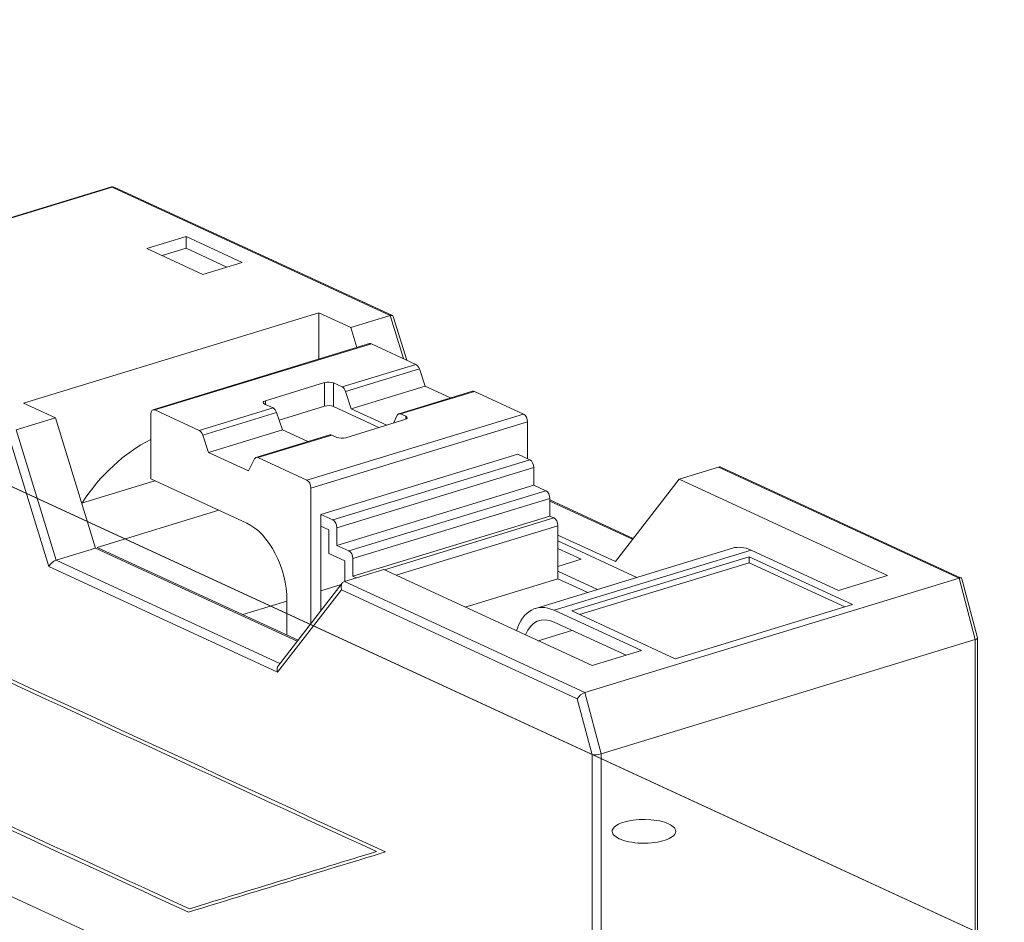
# Model space of a CAD drawing. Header units: inches. Extents: x 511 to 849, y 252 to 484.
# Tile 25 of 235: x 558.44 to 566.2, y 339.06 to 346.16. Entities that reach past the tile are written whole.
import ezdxf

# ---------------------------------------------------------------- set-up
doc = ezdxf.new("R2010")
doc.units = ezdxf.units.IN
doc.header["$MEASUREMENT"] = 0
doc.layers.add('1', color=7, linetype='Continuous')

# ---------------------------------------------------------------- blocks, each defined once
blk = doc.blocks.new('block 2044')
at = {"layer": '1', "color": 155, "lineweight": 18, "true_color": 0x4c7299}
blk.add_lwpolyline([(564.0551, 342.0026), (562.5039, 341.5286)], dxfattribs=at)
blk = doc.blocks.new('block 2045')
at = {"layer": '1', "color": 155, "lineweight": 18, "true_color": 0x4c7299}
blk.add_lwpolyline([(565.9862, 341.2962), (565.8627, 341.7616)], dxfattribs=at)
blk = doc.blocks.new('block 2046')
at = {"layer": '1', "color": 155, "lineweight": 18, "true_color": 0x4c7299}
blk.add_lwpolyline([(560.9824, 341.7286), (560.4792, 341.0802)], dxfattribs=at)
blk = doc.blocks.new('block 2047')
at = {"layer": '1', "color": 155, "lineweight": 18, "true_color": 0x4c7299}
blk.add_lwpolyline([(565.8575, 341.7678), (563.9694, 342.6387)], dxfattribs=at)
blk = doc.blocks.new('block 2048')
at = {"layer": '1', "color": 155, "lineweight": 18, "true_color": 0x4c7299}
blk.add_lwpolyline([(565.9863, 338.0616), (565.9863, 341.2955)], dxfattribs=at)
blk = doc.blocks.new('block 2049')
at = {"layer": '1', "color": 155, "lineweight": 18, "true_color": 0x4c7299}
blk.add_lwpolyline([(560.8843, 342.8951), (560.3026, 342.7173)], dxfattribs=at)
blk = doc.blocks.new('block 2050')
at = {"layer": '1', "color": 155, "lineweight": 18, "true_color": 0x4c7299}
blk.add_lwpolyline([(562.0089, 343.2387), (561.4272, 343.061)], dxfattribs=at)
blk = doc.blocks.new('block 2051')
at = {"layer": '1', "color": 155, "lineweight": 18, "true_color": 0x4c7299}
blk.add_lwpolyline([(561.1965, 343.6135), (559.4901, 343.0921)], dxfattribs=at)
blk = doc.blocks.new('block 2052')
at = {"layer": '1', "color": 155, "lineweight": 18, "true_color": 0x4c7299}
blk.add_lwpolyline([(563.2736, 342.0792), (562.6169, 342.3822)], dxfattribs=at)
blk = doc.blocks.new('block 2053')
at = {"layer": '1', "color": 155, "lineweight": 18, "true_color": 0x4c7299}
blk.add_lwpolyline([(561.4893, 343.4836), (561.3835, 343.8278)], dxfattribs=at)
blk = doc.blocks.new('block 2054')
at = {"layer": '1', "color": 155, "lineweight": 18, "true_color": 0x4c7299}
blk.add_lwpolyline([(561.3779, 343.8342), (559.1911, 344.8429)], dxfattribs=at)
blk = doc.blocks.new('block 2056')
at = {"layer": '1', "color": 155, "lineweight": 18, "true_color": 0x4c7299}
blk.add_lwpolyline([(559.1556, 344.8454), (556.2083, 343.9449)], dxfattribs=at)
blk = doc.blocks.new('block 2596')
at = {"layer": '1', "color": 155, "lineweight": 18, "true_color": 0x4c7299}
blk.add_lwpolyline([(561.4815, 343.0412), (561.4418, 343.0595)], dxfattribs=at)
blk = doc.blocks.new('block 2597')
at = {"layer": '1', "color": 155, "lineweight": 13, "true_color": 0x4c7299}
blk.add_lwpolyline([(562.0235, 343.2372), (561.4418, 343.0595)], dxfattribs=at)
blk = doc.blocks.new('block 2598')
at = {"layer": '1', "color": 155, "lineweight": 18, "true_color": 0x4c7299}
blk.add_lwpolyline([(562.0235, 343.2372), (562.4104, 343.0588)], dxfattribs=at)
blk = doc.blocks.new('block 2599')
at = {"layer": '1', "color": 155, "lineweight": 13, "true_color": 0x4c7299}
blk.add_lwpolyline([(560.704, 342.5374), (562.4104, 343.0588)], dxfattribs=at)
blk = doc.blocks.new('block 2600')
at = {"layer": '1', "color": 155, "lineweight": 18, "true_color": 0x4c7299}
blk.add_lwpolyline([(560.704, 342.5374), (560.3172, 342.7159)], dxfattribs=at)
blk = doc.blocks.new('block 2601')
at = {"layer": '1', "color": 155, "lineweight": 13, "true_color": 0x4c7299}
blk.add_lwpolyline([(560.8989, 342.8936), (560.3172, 342.7159)], dxfattribs=at)
blk = doc.blocks.new('block 2602')
at = {"layer": '1', "color": 155, "lineweight": 18, "true_color": 0x4c7299}
blk.add_lwpolyline([(560.8989, 342.8936), (560.9386, 342.8753)], dxfattribs=at)
blk = doc.blocks.new('block 2603')
at = {"layer": '1', "color": 155, "lineweight": 18, "true_color": 0x4c7299}
blk.add_lwpolyline([(561.0089, 342.8726), (561.4743, 343.0148)], dxfattribs=at)
blk = doc.blocks.new('block 2604')
at = {"layer": '1', "color": 155, "lineweight": 13, "true_color": 0x4c7299}
blk.add_lwpolyline([(560.4649, 343.0707), (559.8832, 342.8929)], dxfattribs=at)
blk = doc.blocks.new('block 2605')
at = {"layer": '1', "color": 155, "lineweight": 13, "true_color": 0x4c7299}
blk.add_lwpolyline([(561.5895, 343.4143), (561.0078, 343.2365)], dxfattribs=at)
blk = doc.blocks.new('block 2606')
at = {"layer": '1', "color": 155, "lineweight": 13, "true_color": 0x4c7299}
blk.add_lwpolyline([(559.8558, 342.9287), (560.4375, 343.1064)], dxfattribs=at)
blk = doc.blocks.new('block 2607')
at = {"layer": '1', "color": 155, "lineweight": 18, "true_color": 0x4c7299}
blk.add_lwpolyline([(559.8558, 342.9287), (559.5047, 343.0907)], dxfattribs=at)
blk = doc.blocks.new('block 2608')
at = {"layer": '1', "color": 155, "lineweight": 13, "true_color": 0x4c7299}
blk.add_lwpolyline([(561.2111, 343.612), (559.5047, 343.0907)], dxfattribs=at)
blk = doc.blocks.new('block 2609')
at = {"layer": '1', "color": 155, "lineweight": 18, "true_color": 0x4c7299}
blk.add_lwpolyline([(561.2111, 343.612), (561.5622, 343.45)], dxfattribs=at)
blk = doc.blocks.new('block 2610')
at = {"layer": '1', "color": 155, "lineweight": 13, "true_color": 0x4c7299}
blk.add_lwpolyline([(560.9805, 343.2723), (561.5622, 343.45)], dxfattribs=at)
blk = doc.blocks.new('block 2611')
at = {"layer": '1', "color": 155, "lineweight": 18, "true_color": 0x4c7299}
blk.add_lwpolyline([(560.9805, 343.2723), (560.9134, 343.3032)], dxfattribs=at)
blk = doc.blocks.new('block 2612')
at = {"layer": '1', "color": 155, "lineweight": 18, "true_color": 0x4c7299}
blk.add_lwpolyline([(560.8431, 343.306), (560.3777, 343.1638)], dxfattribs=at)
blk = doc.blocks.new('block 2613')
at = {"layer": '1', "color": 155, "lineweight": 18, "true_color": 0x4c7299}
blk.add_lwpolyline([(560.3705, 343.1374), (560.4375, 343.1064)], dxfattribs=at)
blk = doc.blocks.new('block 2614')
at = {"layer": '1', "color": 155, "lineweight": 13, "true_color": 0x4c7299}
blk.add_lwpolyline([(562.4419, 342.9979), (560.7356, 342.4765)], dxfattribs=at)
blk = doc.blocks.new('block 2615')
at = {"layer": '1', "color": 155, "lineweight": 18, "true_color": 0x4c7299}
blk.add_lwpolyline([(561.4145, 343.0489), (561.385, 342.9875)], dxfattribs=at)
blk = doc.blocks.new('block 2616')
at = {"layer": '1', "color": 155, "lineweight": 18, "true_color": 0x4c7299}
blk.add_lwpolyline([(561.0533, 343.0997), (561.635, 343.2774)], dxfattribs=at)
blk = doc.blocks.new('block 2617')
at = {"layer": '1', "color": 155, "lineweight": 18, "true_color": 0x4c7299}
blk.add_lwpolyline([(561.5895, 343.4143), (561.635, 343.2774)], dxfattribs=at)
blk = doc.blocks.new('block 2618')
at = {"layer": '1', "color": 155, "lineweight": 18, "true_color": 0x4c7299}
blk.add_lwpolyline([(561.0533, 343.0997), (561.0078, 343.2365)], dxfattribs=at)
blk = doc.blocks.new('block 2619')
at = {"layer": '1', "color": 155, "lineweight": 18, "true_color": 0x4c7299}
blk.add_lwpolyline([(559.9287, 342.7561), (560.5104, 342.9338)], dxfattribs=at)
blk = doc.blocks.new('block 2620')
at = {"layer": '1', "color": 155, "lineweight": 18, "true_color": 0x4c7299}
blk.add_lwpolyline([(559.9287, 342.7561), (559.8832, 342.8929)], dxfattribs=at)
blk = doc.blocks.new('block 2621')
at = {"layer": '1', "color": 155, "lineweight": 18, "true_color": 0x4c7299}
blk.add_lwpolyline([(560.4649, 343.0707), (560.5104, 342.9338)], dxfattribs=at)
blk = doc.blocks.new('block 2622')
at = {"layer": '1', "color": 155, "lineweight": 18, "true_color": 0x4c7299}
blk.add_lwpolyline([(560.2899, 342.7053), (560.2443, 342.6105)], dxfattribs=at)
blk = doc.blocks.new('block 2623')
at = {"layer": '1', "color": 155, "lineweight": 18, "true_color": 0x4c7299}
blk.add_lwpolyline([(561.635, 343.2774), (561.8345, 343.1854)], dxfattribs=at)
blk = doc.blocks.new('block 2624')
at = {"layer": '1', "color": 155, "lineweight": 18, "true_color": 0x4c7299}
blk.add_lwpolyline([(561.3318, 342.9712), (561.0533, 343.0997)], dxfattribs=at)
blk = doc.blocks.new('block 2625')
at = {"layer": '1', "color": 155, "lineweight": 18, "true_color": 0x4c7299}
blk.add_lwpolyline([(560.2443, 342.6105), (559.9287, 342.7561)], dxfattribs=at)
blk = doc.blocks.new('block 2626')
at = {"layer": '1', "color": 155, "lineweight": 18, "true_color": 0x4c7299}
blk.add_lwpolyline([(560.5104, 342.9338), (560.7099, 342.8418)], dxfattribs=at)
blk = doc.blocks.new('block 2627')
at = {"layer": '1', "color": 155, "lineweight": 18, "true_color": 0x4c7299}
blk.add_lwpolyline([(563.605, 341.1328), (565.0011, 341.5594)], dxfattribs=at)
blk = doc.blocks.new('block 2628')
at = {"layer": '1', "color": 155, "lineweight": 18, "true_color": 0x4c7299}
blk.add_lwpolyline([(565.0011, 341.5594), (564.1867, 341.935)], dxfattribs=at)
blk = doc.blocks.new('block 2629')
at = {"layer": '1', "color": 155, "lineweight": 18, "true_color": 0x4c7299}
blk.add_lwpolyline([(564.1867, 341.935), (562.7906, 341.5085)], dxfattribs=at)
blk = doc.blocks.new('block 2630')
at = {"layer": '1', "color": 155, "lineweight": 18, "true_color": 0x4c7299}
blk.add_lwpolyline([(562.7906, 341.5085), (563.605, 341.1328)], dxfattribs=at)
blk = doc.blocks.new('block 2631')
at = {"layer": '1', "color": 155, "lineweight": 18, "true_color": 0x4c7299}
blk.add_lwpolyline([(564.8893, 341.6704), (565.2771, 341.7889)], dxfattribs=at)
blk = doc.blocks.new('block 2632')
at = {"layer": '1', "color": 155, "lineweight": 18, "true_color": 0x4c7299}
blk.add_lwpolyline([(563.9461, 342.6408), (563.6359, 342.546)], dxfattribs=at)
blk = doc.blocks.new('block 2633')
at = {"layer": '1', "color": 155, "lineweight": 13, "true_color": 0x4c7299}
blk.add_lwpolyline([(565.8398, 341.7672), (563.9461, 342.6408)], dxfattribs=at)
blk = doc.blocks.new('block 2634')
at = {"layer": '1', "color": 155, "lineweight": 18, "true_color": 0x4c7299}
blk.add_lwpolyline([(565.8398, 341.7672), (562.8925, 340.8667)], dxfattribs=at)
blk = doc.blocks.new('block 2635')
at = {"layer": '1', "color": 155, "lineweight": 13, "true_color": 0x4c7299}
blk.add_lwpolyline([(560.9988, 341.7403), (562.8925, 340.8667)], dxfattribs=at)
blk = doc.blocks.new('block 2636')
at = {"layer": '1', "color": 155, "lineweight": 18, "true_color": 0x4c7299}
blk.add_lwpolyline([(562.9502, 341.078), (563.338, 341.1965)], dxfattribs=at)
blk = doc.blocks.new('block 2637')
at = {"layer": '1', "color": 155, "lineweight": 13, "true_color": 0x4c7299}
blk.add_lwpolyline([(564.2012, 341.9878), (562.65, 341.5139)], dxfattribs=at)
blk = doc.blocks.new('block 2638')
at = {"layer": '1', "color": 155, "lineweight": 18, "true_color": 0x4c7299}
blk.add_lwpolyline([(564.2012, 341.9878), (564.8893, 341.6704)], dxfattribs=at)
blk = doc.blocks.new('block 2639')
at = {"layer": '1', "color": 155, "lineweight": 18, "true_color": 0x4c7299}
blk.add_lwpolyline([(561.3091, 341.8351), (562.9502, 341.078)], dxfattribs=at)
blk = doc.blocks.new('block 2640')
at = {"layer": '1', "color": 155, "lineweight": 18, "true_color": 0x4c7299}
blk.add_lwpolyline([(563.338, 341.1965), (562.65, 341.5139)], dxfattribs=at)
blk = doc.blocks.new('block 2641')
at = {"layer": '1', "color": 155, "lineweight": 18, "true_color": 0x4c7299}
blk.add_lwpolyline([(565.2771, 341.7889), (563.6359, 342.546)], dxfattribs=at)
blk = doc.blocks.new('block 2642')
at = {"layer": '1', "color": 155, "lineweight": 18, "true_color": 0x4c7299}
blk.add_lwpolyline([(563.1327, 341.8976), (563.6359, 342.546)], dxfattribs=at)
blk = doc.blocks.new('block 2648')
at = {"layer": '1', "color": 155, "lineweight": 13, "true_color": 0x4c7299}
blk.add_lwpolyline([(559.1702, 344.8439), (556.2229, 343.9434)], dxfattribs=at)
blk = doc.blocks.new('block 2649')
at = {"layer": '1', "color": 155, "lineweight": 18, "true_color": 0x4c7299}
blk.add_lwpolyline([(561.3599, 343.8338), (561.0497, 343.739)], dxfattribs=at)
blk = doc.blocks.new('block 2650')
at = {"layer": '1', "color": 155, "lineweight": 18, "true_color": 0x4c7299}
blk.add_lwpolyline([(560.7972, 343.8554), (558.4704, 343.1445)], dxfattribs=at)
blk = doc.blocks.new('block 2651')
at = {"layer": '1', "color": 155, "lineweight": 18, "true_color": 0x4c7299}
blk.add_lwpolyline([(559.8846, 344.1575), (560.1949, 344.2522)], dxfattribs=at)
blk = doc.blocks.new('block 2652')
at = {"layer": '1', "color": 155, "lineweight": 18, "true_color": 0x4c7299}
blk.add_lwpolyline([(560.1949, 344.2522), (559.753, 344.4561)], dxfattribs=at)
blk = doc.blocks.new('block 2653')
at = {"layer": '1', "color": 155, "lineweight": 18, "true_color": 0x4c7299}
blk.add_lwpolyline([(559.753, 344.4561), (559.4428, 344.3613)], dxfattribs=at)
blk = doc.blocks.new('block 2654')
at = {"layer": '1', "color": 155, "lineweight": 18, "true_color": 0x4c7299}
blk.add_lwpolyline([(559.4428, 344.3613), (559.8846, 344.1575)], dxfattribs=at)
blk = doc.blocks.new('block 2655')
at = {"layer": '1', "color": 155, "lineweight": 18, "true_color": 0x4c7299}
blk.add_lwpolyline([(558.4704, 343.1445), (558.7229, 343.0281)], dxfattribs=at)
blk = doc.blocks.new('block 2656')
at = {"layer": '1', "color": 155, "lineweight": 18, "true_color": 0x4c7299}
blk.add_lwpolyline([(561.0497, 343.739), (560.7972, 343.8554)], dxfattribs=at)
blk = doc.blocks.new('block 2657')
at = {"layer": '1', "color": 155, "lineweight": 18, "true_color": 0x4c7299}
blk.add_lwpolyline([(561.0497, 343.739), (561.0976, 343.5833)], dxfattribs=at)
blk = doc.blocks.new('block 2658')
at = {"layer": '1', "color": 155, "lineweight": 13, "true_color": 0x4c7299}
blk.add_lwpolyline([(561.3599, 343.8338), (559.1702, 344.8439)], dxfattribs=at)
blk = doc.blocks.new('block 2660')
at = {"layer": '1', "color": 155, "lineweight": 13, "true_color": 0x4c7299}
blk.add_lwpolyline([(560.9748, 341.6753), (560.4716, 341.0269)], dxfattribs=at)
blk = doc.blocks.new('block 2661')
at = {"layer": '1', "color": 155, "lineweight": 18, "true_color": 0x4c7299}
blk.add_lwpolyline([(558.7229, 343.0281), (558.4126, 342.9333)], dxfattribs=at)
blk = doc.blocks.new('block 2662')
at = {"layer": '1', "color": 155, "lineweight": 18, "true_color": 0x4c7299}
blk.add_lwpolyline([(559.0385, 342.002), (558.7282, 341.9072)], dxfattribs=at)
blk = doc.blocks.new('block 2663')
at = {"layer": '1', "color": 155, "lineweight": 18, "true_color": 0x4c7299}
blk.add_lwpolyline([(559.0385, 342.002), (558.7229, 343.0281)], dxfattribs=at)
blk = doc.blocks.new('block 2664')
at = {"layer": '1', "color": 155, "lineweight": 18, "true_color": 0x4c7299}
blk.add_lwpolyline([(561.3091, 341.8351), (560.9988, 341.7403)], dxfattribs=at)
blk = doc.blocks.new('block 2665')
at = {"layer": '1', "color": 155, "lineweight": 13, "true_color": 0x4c7299}
blk.add_lwpolyline([(562.8332, 340.818), (560.9748, 341.6753)], dxfattribs=at)
blk = doc.blocks.new('block 2666')
at = {"layer": '1', "color": 155, "lineweight": 13, "true_color": 0x4c7299}
blk.add_lwpolyline([(558.6704, 341.8578), (558.3548, 342.8839)], dxfattribs=at)
blk = doc.blocks.new('block 2667')
at = {"layer": '1', "color": 155, "lineweight": 13, "true_color": 0x4c7299}
blk.add_lwpolyline([(558.4126, 342.9333), (558.7282, 341.9072)], dxfattribs=at)
blk = doc.blocks.new('block 2668')
at = {"layer": '1', "color": 155, "lineweight": 13, "true_color": 0x4c7299}
blk.add_lwpolyline([(561.464, 343.4953), (561.3599, 343.8338)], dxfattribs=at)
blk = doc.blocks.new('block 2669')
at = {"layer": '1', "color": 155, "lineweight": 13, "true_color": 0x4c7299}
blk.add_lwpolyline([(565.9678, 341.2846), (565.8398, 341.7672)], dxfattribs=at)
blk = doc.blocks.new('block 2670')
at = {"layer": '1', "color": 155, "lineweight": 18, "true_color": 0x4c7299}
blk.add_lwpolyline([(565.9678, 341.2846), (563.0205, 340.3841)], dxfattribs=at)
blk = doc.blocks.new('block 2671')
at = {"layer": '1', "color": 155, "lineweight": 13, "true_color": 0x4c7299}
blk.add_lwpolyline([(562.8925, 340.8667), (563.0205, 340.3841)], dxfattribs=at)
blk = doc.blocks.new('block 2672')
at = {"layer": '1', "color": 155, "lineweight": 13, "true_color": 0x4c7299}
blk.add_lwpolyline([(562.9502, 340.377), (562.8332, 340.818)], dxfattribs=at)
blk = doc.blocks.new('block 2674')
at = {"layer": '1', "color": 155, "lineweight": 13, "true_color": 0x4c7299}
blk.add_lwpolyline([(560.9079, 342.2248), (562.4591, 342.6988)], dxfattribs=at)
blk = doc.blocks.new('block 2675')
at = {"layer": '1', "color": 155, "lineweight": 18, "true_color": 0x4c7299}
blk.add_lwpolyline([(562.4591, 342.6988), (562.3644, 342.7425)], dxfattribs=at)
blk = doc.blocks.new('block 2676')
at = {"layer": '1', "color": 155, "lineweight": 18, "true_color": 0x4c7299}
blk.add_lwpolyline([(560.8132, 342.2685), (560.9079, 342.2248)], dxfattribs=at)
blk = doc.blocks.new('block 2677')
at = {"layer": '1', "color": 155, "lineweight": 13, "true_color": 0x4c7299}
blk.add_lwpolyline([(562.4906, 342.6379), (560.9394, 342.1639)], dxfattribs=at)
blk = doc.blocks.new('block 2678')
at = {"layer": '1', "color": 155, "lineweight": 18, "true_color": 0x4c7299}
blk.add_lwpolyline([(562.5853, 342.4552), (562.4906, 342.4988)], dxfattribs=at)
blk = doc.blocks.new('block 2679')
at = {"layer": '1', "color": 155, "lineweight": 18, "true_color": 0x4c7299}
blk.add_lwpolyline([(560.9394, 342.0249), (561.0341, 341.9812)], dxfattribs=at)
blk = doc.blocks.new('block 2680')
at = {"layer": '1', "color": 155, "lineweight": 13, "true_color": 0x4c7299}
blk.add_lwpolyline([(561.0341, 341.9812), (562.5853, 342.4552)], dxfattribs=at)
blk = doc.blocks.new('block 2681')
at = {"layer": '1', "color": 155, "lineweight": 13, "true_color": 0x4c7299}
blk.add_lwpolyline([(562.6169, 342.3943), (561.0657, 341.9203)], dxfattribs=at)
blk = doc.blocks.new('block 2682')
at = {"layer": '1', "color": 155, "lineweight": 18, "true_color": 0x4c7299}
blk.add_lwpolyline([(562.6484, 342.2407), (562.6169, 342.2552)], dxfattribs=at)
blk = doc.blocks.new('block 2683')
at = {"layer": '1', "color": 155, "lineweight": 18, "true_color": 0x4c7299}
blk.add_lwpolyline([(561.0657, 341.7813), (561.0925, 341.7689)], dxfattribs=at)
blk = doc.blocks.new('block 2684')
at = {"layer": '1', "color": 155, "lineweight": 13, "true_color": 0x4c7299}
blk.add_lwpolyline([(561.3138, 341.8329), (562.6484, 342.2407)], dxfattribs=at)
blk = doc.blocks.new('block 2685')
at = {"layer": '1', "color": 155, "lineweight": 13, "true_color": 0x4c7299}
blk.add_lwpolyline([(562.68, 342.1798), (561.4058, 341.7905)], dxfattribs=at)
blk = doc.blocks.new('block 2686')
at = {"layer": '1', "color": 155, "lineweight": 13, "true_color": 0x4c7299}
blk.add_lwpolyline([(558.7282, 341.9072), (560.4902, 341.0944)], dxfattribs=at)
blk = doc.blocks.new('block 2687')
at = {"layer": '1', "color": 155, "lineweight": 18, "true_color": 0x4c7299}
blk.add_lwpolyline([(560.6262, 341.2696), (559.0385, 342.002)], dxfattribs=at)
blk = doc.blocks.new('block 2688')
at = {"layer": '1', "color": 155, "lineweight": 13, "true_color": 0x4c7299}
blk.add_lwpolyline([(560.4716, 341.0269), (558.6704, 341.8578)], dxfattribs=at)
blk = doc.blocks.new('block 2689')
at = {"layer": '1', "color": 155, "lineweight": 13, "true_color": 0x4c7299}
blk.add_lwpolyline([(563.2686, 342.0728), (562.6169, 342.3734)], dxfattribs=at)
blk = doc.blocks.new('block 2690')
at = {"layer": '1', "color": 155, "lineweight": 18, "true_color": 0x4c7299}
blk.add_lwpolyline([(562.68, 342.1064), (563.1327, 341.8976)], dxfattribs=at)
blk = doc.blocks.new('block 2691')
at = {"layer": '1', "color": 155, "lineweight": 18, "true_color": 0x4c7299}
blk.add_lwpolyline([(562.68, 341.8595), (562.864, 341.9157)], dxfattribs=at)
blk = doc.blocks.new('block 2692')
at = {"layer": '1', "color": 155, "lineweight": 18, "true_color": 0x4c7299}
blk.add_lwpolyline([(562.864, 341.9157), (562.68, 342.0006)], dxfattribs=at)
blk = doc.blocks.new('block 2693')
at = {"layer": '1', "color": 155, "lineweight": 18, "true_color": 0x4c7299}
blk.add_lwpolyline([(560.009, 342.3019), (559.0511, 342.0093)], dxfattribs=at)
blk = doc.blocks.new('block 2694')
at = {"layer": '1', "color": 155, "lineweight": 18, "true_color": 0x4c7299}
blk.add_lwpolyline([(559.0511, 342.0093), (560.6337, 341.2792)], dxfattribs=at)
blk = doc.blocks.new('block 2695')
at = {"layer": '1', "color": 155, "lineweight": 18, "true_color": 0x4c7299}
blk.add_lwpolyline([(562.9926, 341.678), (562.68, 341.8222)], dxfattribs=at)
blk = doc.blocks.new('block 2696')
at = {"layer": '1', "color": 155, "lineweight": 18, "true_color": 0x4c7299}
blk.add_lwpolyline([(562.68, 341.7627), (562.915, 341.6543)], dxfattribs=at)
blk = doc.blocks.new('block 3361')
at = {"layer": '1', "color": 155, "lineweight": 13, "true_color": 0x4c7299}
blk.add_lwpolyline([(560.9134, 343.1179), (560.9134, 343.3032)], dxfattribs=at)
blk = doc.blocks.new('block 3362')
at = {"layer": '1', "color": 155, "lineweight": 13, "true_color": 0x4c7299}
blk.add_lwpolyline([(561.4815, 343.0175), (561.4815, 343.0412)], dxfattribs=at)
blk = doc.blocks.new('block 3363')
at = {"layer": '1', "color": 155, "lineweight": 13, "true_color": 0x4c7299}
blk.add_lwpolyline([(560.8431, 343.1206), (560.8431, 343.306)], dxfattribs=at)
blk = doc.blocks.new('block 3364')
at = {"layer": '1', "color": 155, "lineweight": 13, "true_color": 0x4c7299}
blk.add_lwpolyline([(560.3777, 343.134), (560.3777, 343.1638)], dxfattribs=at)
blk = doc.blocks.new('block 3365')
at = {"layer": '1', "color": 155, "lineweight": 18, "true_color": 0x4c7299}
blk.add_lwpolyline([(562.4419, 342.7067), (562.4419, 342.9979)], dxfattribs=at)
blk = doc.blocks.new('block 3366')
at = {"layer": '1', "color": 155, "lineweight": 18, "true_color": 0x4c7299}
blk.add_lwpolyline([(560.7356, 341.4105), (560.7356, 342.4765)], dxfattribs=at)
blk = doc.blocks.new('block 3367')
at = {"layer": '1', "color": 155, "lineweight": 18, "true_color": 0x4c7299}
blk.add_lwpolyline([(559.4732, 343.0589), (559.4732, 342.5491)], dxfattribs=at)
blk = doc.blocks.new('block 3368')
at = {"layer": '1', "color": 155, "lineweight": 18, "true_color": 0x4c7299}
blk.add_lwpolyline([(560.8132, 341.5105), (560.8132, 342.1758)], dxfattribs=at)
blk = doc.blocks.new('block 3369')
at = {"layer": '1', "color": 155, "lineweight": 18, "true_color": 0x4c7299}
blk.add_lwpolyline([(561.2713, 342.9528), (560.9134, 343.1179)], dxfattribs=at)
blk = doc.blocks.new('block 3370')
at = {"layer": '1', "color": 155, "lineweight": 18, "true_color": 0x4c7299}
blk.add_lwpolyline([(560.8431, 343.1206), (560.4847, 343.0111)], dxfattribs=at)
blk = doc.blocks.new('block 3371')
at = {"layer": '1', "color": 155, "lineweight": 18, "true_color": 0x4c7299}
blk.add_lwpolyline([(560.8132, 342.1758), (560.8132, 342.2685)], dxfattribs=at)
blk = doc.blocks.new('block 3372')
at = {"layer": '1', "color": 155, "lineweight": 18, "true_color": 0x4c7299}
blk.add_lwpolyline([(560.7972, 343.4915), (560.7972, 343.8554)], dxfattribs=at)
blk = doc.blocks.new('block 3373')
at = {"layer": '1', "color": 155, "lineweight": 18, "true_color": 0x4c7299}
blk.add_lwpolyline([(559.753, 344.3634), (559.753, 344.4561)], dxfattribs=at)
blk = doc.blocks.new('block 3375')
at = {"layer": '1', "color": 155, "lineweight": 18, "true_color": 0x4c7299}
blk.add_lwpolyline([(564.1867, 341.8887), (564.1867, 341.935)], dxfattribs=at)
blk = doc.blocks.new('block 3376')
at = {"layer": '1', "color": 155, "lineweight": 18, "true_color": 0x4c7299}
blk.add_lwpolyline([(564.9406, 341.5409), (564.1867, 341.8887)], dxfattribs=at)
blk = doc.blocks.new('block 3377')
at = {"layer": '1', "color": 155, "lineweight": 18, "true_color": 0x4c7299}
blk.add_lwpolyline([(564.1867, 341.8887), (562.8511, 341.4806)], dxfattribs=at)
blk = doc.blocks.new('block 3378')
at = {"layer": '1', "color": 155, "lineweight": 18, "true_color": 0x4c7299}
blk.add_lwpolyline([(560.8132, 342.2685), (562.3644, 342.7425)], dxfattribs=at)
blk = doc.blocks.new('block 3379')
at = {"layer": '1', "color": 155, "lineweight": 18, "true_color": 0x4c7299}
blk.add_lwpolyline([(563.2172, 341.1596), (562.65, 341.4212)], dxfattribs=at)
blk = doc.blocks.new('block 3381')
at = {"layer": '1', "color": 155, "lineweight": 18, "true_color": 0x4c7299}
blk.add_lwpolyline([(560.074, 344.2153), (559.753, 344.3634)], dxfattribs=at)
blk = doc.blocks.new('block 3383')
at = {"layer": '1', "color": 155, "lineweight": 18, "true_color": 0x4c7299}
blk.add_lwpolyline([(559.753, 344.3634), (559.5636, 344.3055)], dxfattribs=at)
blk = doc.blocks.new('block 3384')
at = {"layer": '1', "color": 155, "lineweight": 18, "true_color": 0x4c7299}
blk.add_lwpolyline([(562.4906, 342.4988), (562.4906, 342.6379)], dxfattribs=at)
blk = doc.blocks.new('block 3385')
at = {"layer": '1', "color": 155, "lineweight": 18, "true_color": 0x4c7299}
blk.add_lwpolyline([(560.9394, 342.1639), (560.9394, 342.0249)], dxfattribs=at)
blk = doc.blocks.new('block 3386')
at = {"layer": '1', "color": 155, "lineweight": 18, "true_color": 0x4c7299}
blk.add_lwpolyline([(560.8132, 342.1758), (560.8763, 342.1467)], dxfattribs=at)
blk = doc.blocks.new('block 3387')
at = {"layer": '1', "color": 155, "lineweight": 18, "true_color": 0x4c7299}
blk.add_lwpolyline([(560.8763, 342.1467), (560.8763, 341.9613)], dxfattribs=at)
blk = doc.blocks.new('block 3388')
at = {"layer": '1', "color": 155, "lineweight": 18, "true_color": 0x4c7299}
blk.add_lwpolyline([(560.9394, 342.0249), (562.4906, 342.4988)], dxfattribs=at)
blk = doc.blocks.new('block 3389')
at = {"layer": '1', "color": 155, "lineweight": 18, "true_color": 0x4c7299}
blk.add_lwpolyline([(562.6169, 342.2552), (562.6169, 342.3943)], dxfattribs=at)
blk = doc.blocks.new('block 3390')
at = {"layer": '1', "color": 155, "lineweight": 18, "true_color": 0x4c7299}
blk.add_lwpolyline([(561.0657, 341.9203), (561.0657, 341.7813)], dxfattribs=at)
blk = doc.blocks.new('block 3391')
at = {"layer": '1', "color": 155, "lineweight": 18, "true_color": 0x4c7299}
blk.add_lwpolyline([(561.0025, 341.9031), (561.0025, 341.7414)], dxfattribs=at)
blk = doc.blocks.new('block 3392')
at = {"layer": '1', "color": 155, "lineweight": 18, "true_color": 0x4c7299}
blk.add_lwpolyline([(560.8763, 341.9613), (561.0025, 341.9031)], dxfattribs=at)
blk = doc.blocks.new('block 3393')
at = {"layer": '1', "color": 155, "lineweight": 18, "true_color": 0x4c7299}
blk.add_lwpolyline([(559.4732, 342.5491), (560.2306, 342.1997)], dxfattribs=at)
blk = doc.blocks.new('block 3394')
at = {"layer": '1', "color": 155, "lineweight": 13, "true_color": 0x4c7299}
blk.add_lwpolyline([(562.5241, 341.2746), (562.791, 341.3561)], dxfattribs=at)
blk = doc.blocks.new('block 3395')
at = {"layer": '1', "color": 155, "lineweight": 13, "true_color": 0x4c7299}
blk.add_lwpolyline([(565.9678, 338.0471), (565.9678, 341.2846)], dxfattribs=at)
blk = doc.blocks.new('block 3396')
at = {"layer": '1', "color": 155, "lineweight": 13, "true_color": 0x4c7299}
blk.add_lwpolyline([(563.0205, 340.3841), (563.0205, 337.1466)], dxfattribs=at)
blk = doc.blocks.new('block 3397')
at = {"layer": '1', "color": 155, "lineweight": 13, "true_color": 0x4c7299}
blk.add_lwpolyline([(562.9502, 337.1493), (562.9502, 340.377)], dxfattribs=at)
blk = doc.blocks.new('block 3398')
at = {"layer": '1', "color": 155, "lineweight": 18, "true_color": 0x4c7299}
blk.add_lwpolyline([(561.0657, 341.7813), (562.6169, 342.2552)], dxfattribs=at)
blk = doc.blocks.new('block 3399')
at = {"layer": '1', "color": 155, "lineweight": 18, "true_color": 0x4c7299}
blk.add_lwpolyline([(562.68, 342.1798), (562.68, 341.7627)], dxfattribs=at)
blk = doc.blocks.new('block 3400')
at = {"layer": '1', "color": 155, "lineweight": 18, "true_color": 0x4c7299}
blk.add_lwpolyline([(560.5462, 341.3196), (560.5462, 341.5907)], dxfattribs=at)
blk = doc.blocks.new('block 3401')
at = {"layer": '1', "color": 155, "lineweight": 18, "true_color": 0x4c7299}
blk.add_lwpolyline([(559.5059, 342.534), (558.9291, 342.3578)], dxfattribs=at)
blk = doc.blocks.new('block 3402')
at = {"layer": '1', "color": 155, "lineweight": 18, "true_color": 0x4c7299}
blk.add_lwpolyline([(563.3028, 341.7728), (562.68, 342.0601)], dxfattribs=at)
blk = doc.blocks.new('block 3403')
at = {"layer": '1', "color": 155, "lineweight": 18, "true_color": 0x4c7299}
blk.add_lwpolyline([(562.68, 341.7627), (561.9497, 341.5396)], dxfattribs=at)
blk = doc.blocks.new('block 3406')
at = {"layer": '1', "color": 155, "lineweight": 18, "true_color": 0x4c7299}
blk.add_lwpolyline([(560.1994, 341.4796), (560.5462, 341.5855)], dxfattribs=at)
blk = doc.blocks.new('block 3407')
at = {"layer": '1', "color": 155, "lineweight": 18, "true_color": 0x4c7299}
blk.add_lwpolyline([(560.8131, 341.6671), (560.9725, 341.7158)], dxfattribs=at)
blk = doc.blocks.new('block 3412')
at = {"layer": '1', "color": 155, "lineweight": 18, "true_color": 0x4c7299}
blk.add_lwpolyline([(562.9502, 337.1493), (555.5649, 340.5561)], dxfattribs=at)
blk = doc.blocks.new('block 3654')
at = {"layer": '1', "color": 18, "lineweight": 13, "true_color": 0x4c0000}
blk.add_lwpolyline([(550.4103, 346.163), (621.8148, 313.2246)], dxfattribs=at)
blk = doc.blocks.new('block 3696')
at = {"layer": '1', "color": 18, "lineweight": 13, "true_color": 0x4c0000}
blk.add_lwpolyline([(550.4103, 346.163), (621.8148, 313.2246)], dxfattribs=at)
blk = doc.blocks.new('block 3868')
at = {"layer": '1', "color": 155, "lineweight": 18, "true_color": 0x4c7299}
blk.add_open_spline([(559.1911, 344.8429), (559.18, 344.8481), (559.1673, 344.8489), (559.1556, 344.8454)], degree=3, dxfattribs=at)
blk = doc.blocks.new('block 3968')
at = {"layer": '1', "color": 155, "lineweight": 18, "true_color": 0x4c7299}
blk.add_open_spline([(559.5047, 343.0907), (559.4873, 343.0987), (559.4732, 343.0845), (559.4732, 343.0589)], degree=3, dxfattribs=at)
blk = doc.blocks.new('block 4072')
at = {"layer": '1', "color": 155, "lineweight": 18, "true_color": 0x4c7299}
blk.add_open_spline([(560.9386, 342.8753), (560.956, 342.8673), (560.9875, 342.866), (561.0089, 342.8726)], degree=3, dxfattribs=at)
blk = doc.blocks.new('block 4073')
at = {"layer": '1', "color": 155, "lineweight": 18, "true_color": 0x4c7299}
blk.add_open_spline([(561.4743, 343.0148), (561.4957, 343.0213), (561.4989, 343.0331), (561.4815, 343.0412)], degree=3, dxfattribs=at)
blk = doc.blocks.new('block 4074')
at = {"layer": '1', "color": 155, "lineweight": 18, "true_color": 0x4c7299}
blk.add_open_spline([(560.3172, 342.7159), (560.3059, 342.7211), (560.2955, 342.717), (560.2899, 342.7053)], degree=3, dxfattribs=at)
blk = doc.blocks.new('block 4075')
at = {"layer": '1', "color": 155, "lineweight": 18, "true_color": 0x4c7299}
blk.add_open_spline([(560.8989, 342.8936), (560.8938, 342.8959), (560.8888, 342.8965), (560.8843, 342.8951)], degree=3, dxfattribs=at)
blk = doc.blocks.new('block 4076')
at = {"layer": '1', "color": 155, "lineweight": 18, "true_color": 0x4c7299}
blk.add_open_spline([(559.8832, 342.8929), (559.8775, 342.9099), (559.8671, 342.9235), (559.8558, 342.9287)], degree=3, dxfattribs=at)
blk = doc.blocks.new('block 4077')
at = {"layer": '1', "color": 155, "lineweight": 18, "true_color": 0x4c7299}
blk.add_open_spline([(560.4649, 343.0707), (560.4592, 343.0876), (560.4488, 343.1012), (560.4375, 343.1064)], degree=3, dxfattribs=at)
blk = doc.blocks.new('block 4078')
at = {"layer": '1', "color": 155, "lineweight": 18, "true_color": 0x4c7299}
blk.add_open_spline([(561.5895, 343.4143), (561.5839, 343.4312), (561.5734, 343.4448), (561.5622, 343.45)], degree=3, dxfattribs=at)
blk = doc.blocks.new('block 4079')
at = {"layer": '1', "color": 155, "lineweight": 18, "true_color": 0x4c7299}
blk.add_open_spline([(561.0078, 343.2365), (561.0021, 343.2535), (560.9917, 343.2671), (560.9805, 343.2723)], degree=3, dxfattribs=at)
blk = doc.blocks.new('block 4080')
at = {"layer": '1', "color": 155, "lineweight": 18, "true_color": 0x4c7299}
blk.add_open_spline([(560.9134, 343.3032), (560.896, 343.3113), (560.8645, 343.3125), (560.8431, 343.306)], degree=3, dxfattribs=at)
blk = doc.blocks.new('block 4081')
at = {"layer": '1', "color": 155, "lineweight": 18, "true_color": 0x4c7299}
blk.add_open_spline([(560.3777, 343.1638), (560.3563, 343.1572), (560.3531, 343.1454), (560.3705, 343.1374)], degree=3, dxfattribs=at)
blk = doc.blocks.new('block 4082')
at = {"layer": '1', "color": 155, "lineweight": 18, "true_color": 0x4c7299}
blk.add_open_spline([(562.0235, 343.2372), (562.0185, 343.2396), (562.0134, 343.2401), (562.0089, 343.2387)], degree=3, dxfattribs=at)
blk = doc.blocks.new('block 4083')
at = {"layer": '1', "color": 155, "lineweight": 18, "true_color": 0x4c7299}
blk.add_open_spline([(561.4418, 343.0595), (561.4306, 343.0647), (561.4201, 343.0607), (561.4145, 343.0489)], degree=3, dxfattribs=at)
blk = doc.blocks.new('block 4084')
at = {"layer": '1', "color": 155, "lineweight": 18, "true_color": 0x4c7299}
blk.add_open_spline([(562.4419, 342.9979), (562.4419, 343.0235), (562.4278, 343.0507), (562.4104, 343.0588)], degree=3, dxfattribs=at)
blk = doc.blocks.new('block 4085')
at = {"layer": '1', "color": 155, "lineweight": 18, "true_color": 0x4c7299}
blk.add_open_spline([(560.7356, 342.4765), (560.7356, 342.5021), (560.7215, 342.5294), (560.704, 342.5374)], degree=3, dxfattribs=at)
blk = doc.blocks.new('block 4086')
at = {"layer": '1', "color": 155, "lineweight": 18, "true_color": 0x4c7299}
blk.add_open_spline([(561.2111, 343.612), (561.206, 343.6143), (561.201, 343.6149), (561.1965, 343.6135)], degree=3, dxfattribs=at)
blk = doc.blocks.new('block 4087')
at = {"layer": '1', "color": 155, "lineweight": 13, "true_color": 0x4c7299}
blk.add_open_spline([(559.1911, 344.8429), (559.1849, 344.8458), (559.1776, 344.8461), (559.1702, 344.8439)], degree=3, dxfattribs=at)
blk = doc.blocks.new('block 4088')
at = {"layer": '1', "color": 155, "lineweight": 18, "true_color": 0x4c7299}
blk.add_open_spline([(564.2012, 341.9878), (564.1503, 342.0113), (564.1002, 342.0164), (564.0551, 342.0026)], degree=3, dxfattribs=at)
blk = doc.blocks.new('block 4089')
at = {"layer": '1', "color": 155, "lineweight": 18, "true_color": 0x4c7299}
blk.add_open_spline([(562.65, 341.5139), (562.5193, 341.5742), (562.4021, 341.51), (562.3553, 341.3524)], degree=3, dxfattribs=at)
blk = doc.blocks.new('block 4091')
at = {"layer": '1', "color": 155, "lineweight": 18, "true_color": 0x4c7299}
blk.add_open_spline([(565.8627, 341.7616), (565.8608, 341.7689), (565.8522, 341.771), (565.8398, 341.7672)], degree=3, dxfattribs=at)
blk = doc.blocks.new('block 4092')
at = {"layer": '1', "color": 155, "lineweight": 18, "true_color": 0x4c7299}
blk.add_open_spline([(560.4792, 341.0802), (560.4691, 341.0671), (560.4661, 341.0466), (560.4716, 341.0269)], degree=3, dxfattribs=at)
blk = doc.blocks.new('block 4093')
at = {"layer": '1', "color": 155, "lineweight": 18, "true_color": 0x4c7299}
blk.add_open_spline([(560.9988, 341.7403), (560.9774, 341.7337), (560.9666, 341.7046), (560.9748, 341.6753)], degree=3, dxfattribs=at)
blk = doc.blocks.new('block 4094')
at = {"layer": '1', "color": 155, "lineweight": 18, "true_color": 0x4c7299}
blk.add_open_spline([(563.9694, 342.6387), (563.9616, 342.6423), (563.9536, 342.643), (563.9461, 342.6408)], degree=3, dxfattribs=at)
blk = doc.blocks.new('block 4095')
at = {"layer": '1', "color": 155, "lineweight": 18, "true_color": 0x4c7299}
blk.add_open_spline([(562.8925, 340.8667), (562.8711, 340.8602), (562.8445, 340.8384), (562.8332, 340.818)], degree=3, dxfattribs=at)
blk = doc.blocks.new('block 4097')
at = {"layer": '1', "color": 155, "lineweight": 18, "true_color": 0x4c7299}
blk.add_open_spline([(558.7282, 341.9072), (558.7068, 341.9006), (558.6809, 341.8785), (558.6704, 341.8578)], degree=3, dxfattribs=at)
blk = doc.blocks.new('block 4098')
at = {"layer": '1', "color": 155, "lineweight": 18, "true_color": 0x4c7299}
blk.add_open_spline([(561.3835, 343.8278), (561.3812, 343.8353), (561.3724, 343.8376), (561.3599, 343.8338)], degree=3, dxfattribs=at)
blk = doc.blocks.new('block 4101')
at = {"layer": '1', "color": 155, "lineweight": 13, "true_color": 0x4c7299}
blk.add_open_spline([(559.1702, 344.8439), (559.1651, 344.8462), (559.1601, 344.8467), (559.1556, 344.8454)], degree=3, dxfattribs=at)
blk = doc.blocks.new('block 4102')
at = {"layer": '1', "color": 155, "lineweight": 18, "true_color": 0x4c7299}
blk.add_open_spline([(562.9502, 340.377), (562.9676, 340.3744), (562.9991, 340.3776), (563.0205, 340.3841)], degree=3, dxfattribs=at)
blk = doc.blocks.new('block 4103')
at = {"layer": '1', "color": 155, "lineweight": 18, "true_color": 0x4c7299}
blk.add_open_spline([(565.9678, 341.2846), (565.9803, 341.2884), (565.9871, 341.2927), (565.9862, 341.2962)], degree=3, dxfattribs=at)
blk = doc.blocks.new('block 4105')
at = {"layer": '1', "color": 155, "lineweight": 18, "true_color": 0x4c7299}
blk.add_open_spline([(562.4906, 342.6379), (562.4906, 342.6635), (562.4765, 342.6907), (562.4591, 342.6988)], degree=3, dxfattribs=at)
blk = doc.blocks.new('block 4106')
at = {"layer": '1', "color": 155, "lineweight": 18, "true_color": 0x4c7299}
blk.add_open_spline([(560.9394, 342.1639), (560.9394, 342.1895), (560.9253, 342.2168), (560.9079, 342.2248)], degree=3, dxfattribs=at)
blk = doc.blocks.new('block 4107')
at = {"layer": '1', "color": 155, "lineweight": 18, "true_color": 0x4c7299}
blk.add_open_spline([(562.6169, 342.3943), (562.6169, 342.4199), (562.6027, 342.4471), (562.5853, 342.4552)], degree=3, dxfattribs=at)
blk = doc.blocks.new('block 4108')
at = {"layer": '1', "color": 155, "lineweight": 18, "true_color": 0x4c7299}
blk.add_open_spline([(561.0657, 341.9203), (561.0657, 341.9459), (561.0515, 341.9732), (561.0341, 341.9812)], degree=3, dxfattribs=at)
blk = doc.blocks.new('block 4109')
at = {"layer": '1', "color": 155, "lineweight": 18, "true_color": 0x4c7299}
blk.add_open_spline([(562.68, 342.1798), (562.68, 342.2054), (562.6659, 342.2326), (562.6484, 342.2407)], degree=3, dxfattribs=at)
blk = doc.blocks.new('block 4187')
at = {"layer": '1', "color": 155, "lineweight": 18, "true_color": 0x4c7299}
blk.add_open_spline([(560.9134, 343.1179), (560.896, 343.1259), (560.8645, 343.1271), (560.8431, 343.1206)], degree=3, dxfattribs=at)
blk = doc.blocks.new('block 4188')
at = {"layer": '1', "color": 155, "lineweight": 18, "true_color": 0x4c7299}
blk.add_open_spline([(562.65, 341.4212), (562.5544, 341.4653), (562.467, 341.4264), (562.4242, 341.3207)], degree=3, dxfattribs=at)
blk = doc.blocks.new('block 4189')
at = {"layer": '1', "color": 155, "lineweight": 18, "true_color": 0x4c7299}
blk.add_open_spline([(560.5462, 341.5907), (560.5462, 341.8466), (560.4049, 342.1193), (560.2306, 342.1997)], degree=3, dxfattribs=at)
blk = doc.blocks.new('block 4190')
at = {"layer": '1', "color": 155, "lineweight": 18, "true_color": 0x4c7299}
blk.add_open_spline([(559.4732, 342.8587), (559.2667, 342.755), (559.0764, 342.5787), (558.9297, 342.3555)], degree=3, dxfattribs=at)
blk = doc.blocks.new('block 5659')
at = {"layer": '1', "color": 18, "lineweight": 13, "true_color": 0x4c0000}
blk.add_lwpolyline([(551.2436, 345.7786), (575.4805, 334.5983), (599.7174, 323.418), (611.8358, 317.8279), (617.895, 315.0328)], dxfattribs=at)
blk = doc.blocks.new('block 5837')
at = {"layer": '1', "color": 18, "lineweight": 13, "true_color": 0x4c0000}
blk.add_lwpolyline([(551.2436, 345.7786), (575.4805, 334.5983), (599.7174, 323.418), (611.8358, 317.8279), (617.895, 315.0328)], dxfattribs=at)
blk = doc.blocks.new('block 5975')
at = {"layer": '1', "color": 18, "lineweight": 13, "true_color": 0x4c0000}
blk.add_lwpolyline([(563.1641, 339.7148), (563.1504, 339.7217), (563.1383, 339.7293), (563.1279, 339.7373), (563.1195, 339.7458), (563.1134, 339.7547), (563.1095, 339.7637), (563.108, 339.7728), (563.1089, 339.7819), (563.112, 339.7908), (563.1173, 339.7994), (563.1245, 339.8076), (563.1338, 339.8155), (563.1451, 339.8232), (563.1586, 339.8306), (563.1741, 339.8376), (563.1915, 339.844), (563.2104, 339.8498), (563.2307, 339.8548), (563.2742, 339.8624), (563.3192, 339.8667), (563.3656, 339.8678), (563.4132, 339.8656), (563.4594, 339.8598), (563.4811, 339.8557), (563.5015, 339.8509), (563.5204, 339.8454), (563.5375, 339.8393), (563.5527, 339.8329), (563.5664, 339.8258), (563.5787, 339.8181), (563.5893, 339.8097), (563.5977, 339.8007), (563.6038, 339.7912), (563.6072, 339.7815), (563.6079, 339.7715), (563.6058, 339.7615), (563.6008, 339.7517), (563.5932, 339.7422), (563.5831, 339.7332), (563.5708, 339.7248), (563.5566, 339.717), (563.5409, 339.71), (563.5241, 339.7039), (563.5062, 339.6984), (563.4866, 339.6935), (563.4651, 339.6892), (563.4419, 339.6856), (563.4173, 339.6828), (563.3917, 339.681), (563.3388, 339.6804), (563.3123, 339.6817), (563.2865, 339.6841), (563.2618, 339.6874), (563.2385, 339.6916), (563.2168, 339.6966), (563.1972, 339.7022), (563.1796, 339.7083), (563.1641, 339.7148)], dxfattribs=at)
blk = doc.blocks.new('block 5983')
at = {"layer": '1', "color": 18, "lineweight": 13, "true_color": 0x4c0000}
blk.add_open_spline([(559.7776, 339.1641), (558.5151, 339.7465), (557.2527, 340.3288), (555.9903, 340.9112), (556.4815, 341.0612), (556.9727, 341.2113), (557.4639, 341.3614), (558.7263, 340.7791), (559.9888, 340.1967), (561.2512, 339.6143), (560.76, 339.4643), (560.2688, 339.3142), (559.7776, 339.1641)], degree=3, knots=[0, 0, 0, 0, 1, 1, 1, 2, 2, 2, 3, 3, 3, 4, 4, 4, 4], dxfattribs=at)
blk = doc.blocks.new('block 5984')
at = {"layer": '1', "color": 18, "lineweight": 13, "true_color": 0x4c0000}
blk.add_open_spline([(559.7703, 339.1377), (558.4869, 339.7298), (557.2034, 340.3218), (555.9199, 340.9139), (556.437, 341.0719), (556.9541, 341.2298), (557.4711, 341.3878), (558.7546, 340.7958), (560.0381, 340.2037), (561.3216, 339.6116), (560.8045, 339.4537), (560.2874, 339.2957), (559.7703, 339.1377)], degree=3, knots=[0, 0, 0, 0, 1, 1, 1, 2, 2, 2, 3, 3, 3, 4, 4, 4, 4], dxfattribs=at)

msp = doc.modelspace()

# ---------------------------------------------------------------- block references
at = {"layer": '1'}
for name in ['block 5659', 'block 5837', 'block 3654', 'block 3696', 'block 2056', 'block 2648', 'block 3868', 'block 4101', 'block 4087', 'block 2658', 'block 2054', 'block 2653', 'block 2652', 'block 3373', 'block 2654', 'block 3383', 'block 3381', 'block 2651', 'block 2650', 'block 2656', 'block 3372', 'block 2649', 'block 4098', 'block 2668', 'block 2053', 'block 2657', 'block 2051', 'block 2608', 'block 4086', 'block 2609', 'block 2610', 'block 2605', 'block 4078', 'block 2617', 'block 2612', 'block 4080', 'block 3363', 'block 2611', 'block 3361', 'block 4079', 'block 2618', 'block 2616', 'block 2050', 'block 2597', 'block 2623', 'block 4082', 'block 2598', 'block 2655', 'block 4081', 'block 3364', 'block 3968', 'block 2607', 'block 2606', 'block 2604', 'block 2613', 'block 4077', 'block 2621', 'block 3370', 'block 4187', 'block 3369', 'block 2624', 'block 2661', 'block 2663', 'block 3367', 'block 2599', 'block 2614', 'block 2603', 'block 2615', 'block 4083', 'block 2596', 'block 4073', 'block 3362', 'block 4084', 'block 3365', 'block 2667', 'block 4076', 'block 2619', 'block 2626', 'block 2666', 'block 4190', 'block 2620', 'block 2049', 'block 2601', 'block 4075', 'block 2602', 'block 4072', 'block 2625', 'block 2622', 'block 4074', 'block 2600', 'block 3378', 'block 2674', 'block 2675', 'block 4105', 'block 2677', 'block 3384', 'block 2632', 'block 4094', 'block 2633', 'block 2047', 'block 3401', 'block 3393', 'block 4085', 'block 2642', 'block 2641', 'block 3366', 'block 3388', 'block 2680', 'block 2678', 'block 4107', 'block 2681', 'block 3389', 'block 2052', 'block 2689', 'block 2693', 'block 2676', 'block 3371', 'block 4106', 'block 3398', 'block 2684', 'block 2682', 'block 4109', 'block 4189', 'block 3368', 'block 3386', 'block 3387', 'block 3385', 'block 2685', 'block 3399', 'block 2690', 'block 3402', 'block 2662', 'block 2687', 'block 2694', 'block 2679', 'block 4108', 'block 2044', 'block 2637', 'block 2692', 'block 4088', 'block 2638', 'block 4097', 'block 2686', 'block 3392', 'block 3391', 'block 3390', 'block 2691', 'block 2629', 'block 2628', 'block 3375', 'block 2688', 'block 2664', 'block 2639', 'block 3377', 'block 3376', 'block 2683', 'block 3403', 'block 2695', 'block 2696', 'block 2634', 'block 2631', 'block 4091', 'block 2669', 'block 2045', 'block 2660', 'block 2046', 'block 3407', 'block 4093', 'block 2665', 'block 2635', 'block 3406', 'block 3400', 'block 4089', 'block 2627', 'block 4188', 'block 2640', 'block 2630', 'block 5984', 'block 5983', 'block 3379', 'block 3394', 'block 2670', 'block 4103', 'block 3395', 'block 2048', 'block 2636', 'block 4092', 'block 4095', 'block 2672', 'block 2671', 'block 3412', 'block 4102', 'block 3397', 'block 3396', 'block 5975']:
    msp.add_blockref(name, (0, 0), dxfattribs=at)

doc.saveas('drawing.dxf')
